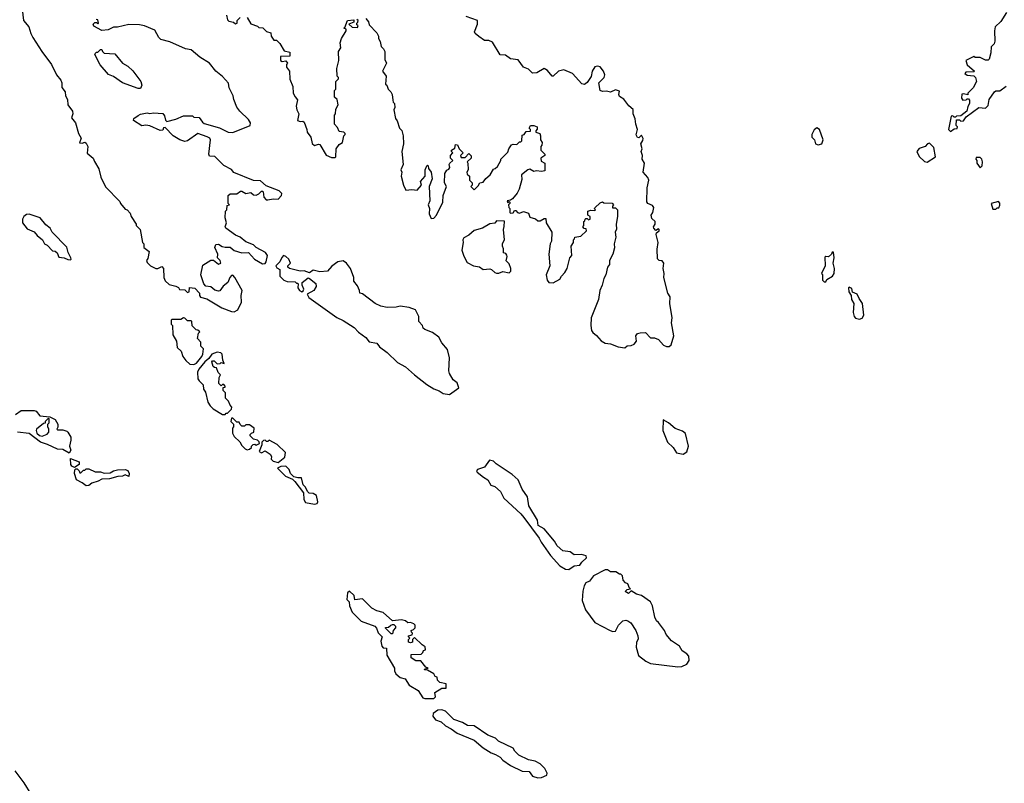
# Model space of a CAD drawing. Extents: x 2494106 to 2685573, y 758056 to 915185.
# Tile 24 of 256: x 2538163 to 2545751, y 827778 to 833661. Entities that reach past the tile are written whole.
import ezdxf

# ---------------------------------------------------------------- set-up
doc = ezdxf.new("R2010")
doc.units = 0

msp = doc.modelspace()

# ---------------------------------------------------------------- linework, layer by layer
at = {"layer": '0CON05XD'}
for points in [[(2538180, 833765), (2538191.9, 833655), (2538233.8, 833605), (2538248, 833555), (2538265, 833523.3), (2538334, 833415), (2538408, 833315), (2538446.4, 833236.4), (2538480, 833195), (2538488, 833175), (2538488.3, 833138.3), (2538513.8, 833105), (2538516.2, 833075), (2538531.2, 833045), (2538533.3, 833005), (2538570, 832955), (2538572.5, 832935), (2538563.3, 832905), (2538592.5, 832865), (2538616.7, 832785), (2538637, 832747), (2538623, 832713), (2538645, 832710), (2538665, 832717.5), (2538675, 832710), (2538687.5, 832685), (2538683, 832633), (2538730, 832595), (2538738.3, 832568.3), (2538771.7, 832511.7), (2538788.3, 832448.3), (2538823.9, 832373.9), (2538935, 832260), (2538940, 832245), (2538975, 832200), (2538990, 832195), (2539015, 832170), (2539022.5, 832145), (2539060, 832085), (2539060, 832075), (2539090, 832045), (2539110, 831945), (2539120, 831935), (2539120, 831905), (2539160, 831875), (2539149.3, 831820.7), (2539140, 831805), (2539145, 831790), (2539170, 831765), (2539213, 831743), (2539227, 831743), (2539258.3, 831758.3), (2539270, 831745), (2539272.5, 831675), (2539285, 831650), (2539315, 831620), (2539367, 831607), (2539386.4, 831596.4), (2539395, 831582.5), (2539435, 831580), (2539455, 831560), (2539470, 831565), (2539471.7, 831598.3), (2539511.7, 831591.7), (2539547.5, 831555), (2539547.5, 831535), (2539555, 831522.5), (2539605, 831510), (2539721.2, 831441.2), (2539795, 831413.3), (2539815, 831410), (2539845, 831426.2), (2539872, 831485), (2539868.8, 831535), (2539876, 831575), (2539822, 831675)], [(2539757.5, 833695), (2539765, 833660), (2539775, 833650), (2539811.7, 833641.7), (2539825, 833630), (2539840, 833635), (2539840, 833655), (2539861.7, 833678.3)], [(2539915, 833677.5), (2539945, 833630), (2539995, 833610), (2540005, 833600), (2540037, 833597), (2540065, 833570), (2540098.3, 833558.3), (2540100, 833535), (2540121.7, 833501.7), (2540141.7, 833501.7), (2540168.3, 833478.3), (2540201.7, 833421.7), (2540245, 833410), (2540245, 833380), (2540171.7, 833378.3), (2540173, 833347), (2540185, 833337.5), (2540215, 833342.5), (2540227, 833327), (2540220, 833315), (2540220, 833295), (2540242.5, 833265), (2540243.6, 833203.6), (2540266.7, 833145), (2540270, 833095), (2540285, 833067.5), (2540303, 833043), (2540293.3, 832995), (2540297.5, 832965), (2540313.3, 832935), (2540303.3, 832885), (2540325, 832877.5), (2540345, 832880), (2540355, 832870), (2540376.7, 832815), (2540377.5, 832795), (2540406.7, 832755), (2540416.4, 832706.4), (2540435, 832692.5), (2540465, 832702.5), (2540475, 832700), (2540525, 832617.5), (2540565, 832600), (2540595, 832600), (2540600, 832605), (2540602.5, 832665), (2540625, 832700), (2540650, 832715), (2540660, 832765), (2540670, 832775), (2540670, 832785), (2540660, 832795), (2540625, 832800), (2540610.7, 832830.7), (2540590, 832855), (2540590, 832925), (2540597.5, 832935), (2540598.3, 832971.7), (2540617.5, 833005), (2540610, 833045), (2540590, 833065), (2540590, 833115), (2540600, 833125), (2540600, 833185), (2540620, 833205), (2540620, 833215), (2540610, 833225), (2540607.5, 833285), (2540622.5, 833345), (2540620, 833415), (2540636.4, 833443.6), (2540633, 833483), (2540642.5, 833515), (2540680, 833575), (2540678.3, 833588.3), (2540660, 833595), (2540668.3, 833601.7), (2540690, 833655), (2540738.3, 833658.3), (2540738.3, 833641.7), (2540700, 833625), (2540725, 833602.5), (2540765, 833600), (2540770, 833615), (2540761.7, 833621.7), (2540760, 833635), (2540768.3, 833641.7), (2540770, 833655), (2540761.7, 833661.7)], [(2542825, 831133.3), (2542845, 831147.5), (2542875, 831150), (2542899.3, 831160.7), (2542916.4, 831183.6), (2542910, 831225), (2542925, 831242.5), (2542945, 831247.5), (2542985, 831250), (2543025, 831210), (2543055, 831210), (2543085, 831196.2), (2543124.1, 831154.1), (2543147, 831143), (2543167, 831143), (2543182.5, 831155), (2543203.3, 831225), (2543186.2, 831325), (2543191.2, 831365), (2543173.3, 831475), (2543176.7, 831525), (2543156.7, 831555), (2543126.2, 831675), (2543130, 831705), (2543120.8, 831745), (2543126.2, 831785), (2543115, 831802.5), (2543090, 831805), (2543078.3, 831818.3), (2543076.4, 831893.6), (2543082.5, 831945), (2543068.8, 832005), (2543071.2, 832018.8), (2543090, 832035), (2543090, 832045), (2543085, 832050), (2543065, 832037.5), (2543048.8, 832055), (2543047.5, 832065), (2543060, 832085), (2543060, 832105), (2543035, 832130), (2543030, 832155), (2543042.5, 832175), (2543050, 832215), (2543038.3, 832228.3), (2543003.9, 832243.9), (2542996.4, 832256.4), (2542998.8, 832365), (2543010, 832425), (2543004, 832445), (2542966.4, 832486.4), (2542976.7, 832555), (2542960, 832585), (2542961.2, 832615), (2542953.3, 832645), (2542960, 832665), (2542950, 832705), (2542965, 832730), (2542966.4, 832746.4), (2542955, 832770), (2542935, 832750), (2542925, 832752.5), (2542914.2, 832774.2), (2542923.8, 832815), (2542910, 832855), (2542906.2, 832896.2), (2542890, 832935), (2542889.5, 832969.5), (2542858.3, 832998.3), (2542819.3, 833049.3), (2542785, 833070), (2542780, 833085), (2542785, 833110), (2542755, 833120), (2542715, 833102.5), (2542685, 833110), (2542655, 833106.7), (2542636.4, 833116.4), (2542626.7, 833175), (2542667.5, 833215), (2542672.5, 833235), (2542662.5, 833265), (2542635, 833296.7), (2542615, 833303.3), (2542595, 833297.5), (2542573.3, 833265), (2542566.1, 833223.9), (2542535, 833177.5), (2542515, 833162.5), (2542495, 833167.5), (2542422.5, 833245), (2542355, 833273.8), (2542315, 833264), (2542275, 833226.7), (2542265, 833226.7), (2542229.7, 833269.7), (2542205, 833283.8), (2542147.7, 833252.3), (2542115, 833247.5), (2542085, 833280), (2542044.1, 833294.1), (2542005, 833352.5), (2541945, 833359.2), (2541906.6, 833386.6), (2541865, 833390), (2541806.4, 833486.4), (2541779.3, 833499.3), (2541745, 833501.2), (2541702.1, 833532.1), (2541673.8, 833555), (2541667.7, 833567.7), (2541691.2, 833625), (2541690, 833655), (2541604.2, 833685.8)], [(2545767, 833717), (2545725, 833646.7), (2545681.2, 833605), (2545673.8, 833575), (2545678.8, 833495), (2545672.5, 833475), (2545648.3, 833451.7), (2545647.5, 833405), (2545633, 833357), (2545625, 833350), (2545605, 833350), (2545565, 833370), (2545525, 833370), (2545515, 833377.5), (2545453.8, 833346.2), (2545465, 833312.5), (2545520, 833265), (2545515, 833260), (2545455, 833256.7), (2545447.5, 833245), (2545463.9, 833233.9), (2545515, 833227.5), (2545527.5, 833215), (2545536.7, 833185), (2545510, 833135), (2545470, 833095), (2545468.3, 833081.7), (2545435, 833090), (2545423, 833087), (2545420, 833055), (2545431.7, 833041.7), (2545457, 833043), (2545465, 833050), (2545475, 833050), (2545481.7, 833041.7), (2545482.5, 833015), (2545468.3, 832991.7), (2545462.5, 832955), (2545415, 832920), (2545383, 832917), (2545375, 832910), (2545365, 832910), (2545355, 832920), (2545341.7, 832918.3), (2545320, 832815), (2545335, 832800), (2545365, 832820), (2545388.3, 832821.7), (2545390, 832835), (2545380, 832845), (2545381.7, 832888.3), (2545405, 832890), (2545415, 832880), (2545435, 832882.5), (2545457, 832913), (2545555, 832983.3), (2545605, 832980), (2545625, 833000), (2545633.8, 833045), (2545673.8, 833105), (2545685, 833112), (2545717, 833113), (2545765, 833147.5)], [(2539822, 831675), (2539805, 831691.2), (2539795, 831690), (2539782, 831675), (2539767.5, 831635), (2539732, 831608), (2539705, 831572.2), (2539695, 831568.5), (2539667.3, 831577.3), (2539635, 831603.1), (2539597, 831607), (2539580.8, 831625), (2539557.5, 831695), (2539575, 831770), (2539635, 831807.5), (2539657, 831807), (2539695, 831777.5), (2539712.5, 831785), (2539707.5, 831805), (2539687.5, 831825), (2539690, 831855), (2539667.5, 831905), (2539675, 831930), (2539695, 831932.5), (2539723.3, 831913.3), (2539745, 831907.5), (2539785, 831907.5), (2539815, 831883.3), (2539873.6, 831863.6), (2539925, 831866.7), (2539972.5, 831815), (2540035, 831780), (2540055, 831783.3), (2540063.3, 831795), (2540072.5, 831845), (2540056.1, 831866.1), (2539986, 831906), (2539965, 831926.7), (2539905, 831950), (2539862.5, 831985), (2539825, 832000), (2539752.5, 832055), (2539747.5, 832065), (2539756.7, 832095), (2539747.5, 832135), (2539750, 832185), (2539760, 832195), (2539761.7, 832228.3), (2539780, 832235), (2539770, 832245), (2539770, 832305), (2539785, 832320), (2539835, 832320), (2539865, 832340), (2539875, 832340), (2539905, 832322.5), (2539945, 832330), (2539965, 832312.5), (2539985, 832310), (2540005, 832320), (2540025, 832340), (2540035, 832340), (2540040, 832335), (2540043, 832293), (2540063, 832273), (2540075, 832272.5), (2540115, 832280), (2540155, 832277.5), (2540180, 832305), (2540181.7, 832321.7), (2540161.7, 832341.7), (2540061.7, 832381.7), (2540019.5, 832419.5), (2539965, 832422.5), (2539813.9, 832483.9), (2539795, 832506.7), (2539735, 832537.5), (2539666.1, 832606.1), (2539625, 832610), (2539620, 832625), (2539632.5, 832735), (2539628.3, 832748.3), (2539608.8, 832758.8), (2539535, 832783.3), (2539455, 832727.5), (2539435, 832723.3), (2539396.1, 832736.1), (2539345, 832766.7), (2539285, 832830), (2539271.7, 832828.3), (2539265, 832810), (2539245, 832807.5), (2539165, 832842.5), (2539135, 832847.5), (2539105, 832842.5), (2539040, 832885), (2539041.7, 832898.3), (2539075, 832922.5), (2539095, 832932.5), (2539145, 832942.5), (2539165, 832937.5), (2539195, 832942.5), (2539265, 832937.5), (2539279.5, 832919.5), (2539286.4, 832886.4), (2539297, 832877), (2539366.4, 832893.6), (2539425, 832920), (2539495, 832920), (2539505, 832910), (2539545, 832907.5), (2539570.7, 832870.7), (2539585, 832860), (2539702.5, 832827.5), (2539770, 832795), (2539805, 832792.5), (2539940, 832845), (2539942.5, 832865), (2539925, 832892.5), (2539860, 832955), (2539836.4, 832986.4), (2539812.5, 833045), (2539807.5, 833075), (2539777.5, 833135), (2539772.5, 833172.5), (2539725, 833222.5), (2539674.1, 833264.1), (2539625.8, 833325.8), (2539551.2, 833371.2), (2539485, 833428.8), (2539440, 833435), (2539319.5, 833489.5), (2539249.3, 833509.3), (2539233.9, 833523.9), (2539205, 833581.2), (2539125, 833612.9), (2539085, 833621.2), (2539005, 833623.8), (2538916.1, 833603.9), (2538885, 833602.5), (2538845, 833582.5), (2538795, 833577.5), (2538735, 833610), (2538730, 833625), (2538741.7, 833638.3), (2538755, 833640), (2538765, 833630), (2538770, 833635), (2538765, 833660), (2538751.7, 833661.7)], [(2540829.3, 833669.3), (2540850, 833645), (2540855, 833620), (2540915, 833560), (2540927.5, 833535), (2540927.5, 833515), (2540941.7, 833491.7), (2540947.5, 833455), (2540966.4, 833436.4), (2540977.5, 833415), (2540977.5, 833355), (2540988.8, 833325), (2540960, 833265), (2540986.7, 833225), (2540982.5, 833165), (2540992.5, 833155), (2541002.5, 833125), (2541022.5, 833105), (2541032.5, 833085), (2541038.3, 833041.7), (2541040, 833025), (2541050, 833015), (2541052.5, 832985), (2541046.7, 832965), (2541058.3, 832898.3), (2541071.7, 832881.7), (2541090, 832825), (2541107, 832807), (2541117.5, 832765), (2541120, 832705), (2541106.7, 832645), (2541117.5, 832545), (2541100, 832505), (2541107.5, 832485), (2541102.5, 832455), (2541120, 832385), (2541138.3, 832348.3), (2541185, 832352.5), (2541225, 832347.5), (2541260, 832385), (2541252.5, 832415), (2541287.5, 832455), (2541287.5, 832505), (2541300, 832535), (2541305, 832540), (2541310, 832535), (2541313, 832513), (2541332.5, 832485), (2541342.5, 832435), (2541317.5, 832375), (2541322.5, 832265), (2541310, 832235), (2541320, 832205), (2541317.5, 832165), (2541335, 832130), (2541355, 832132.5), (2541376.1, 832153.9), (2541422.5, 832255), (2541426.7, 832305), (2541452.5, 832375), (2541437.5, 832405), (2541440, 832475), (2541455, 832502.5), (2541470, 832510), (2541477, 832523), (2541472.5, 832545), (2541477.5, 832555), (2541500, 832575), (2541483, 832593), (2541482.5, 832615), (2541500, 832635), (2541490, 832645), (2541490, 832655), (2541515, 832670), (2541521.7, 832698.3), (2541536.4, 832696.4), (2541550, 832665), (2541580, 832635), (2541560, 832615), (2541565, 832600), (2541595, 832600), (2541625, 832630), (2541641.7, 832611.7), (2541642.5, 832595), (2541610, 832565), (2541617.5, 832555), (2541620, 832505), (2541607.5, 832485), (2541611.7, 832471.7), (2541630, 832455), (2541630, 832425), (2541650, 832405), (2541650, 832385), (2541640, 832375), (2541665, 832350), (2541695, 832380), (2541710, 832405), (2541735, 832410), (2541755, 832437.5), (2541787.5, 832465), (2541815, 832510), (2541827, 832513), (2541845, 832530), (2541870, 832575), (2541870, 832585), (2541925, 832640), (2541933, 832667), (2541953.6, 832696.4), (2541965, 832702.5), (2541995, 832700), (2542015, 832720), (2542025, 832720), (2542031.7, 832728.3), (2542035, 832770), (2542050, 832775), (2542065, 832800), (2542098.3, 832801.7), (2542100, 832815), (2542090, 832825), (2542100, 832845), (2542125, 832846.7), (2542150, 832835), (2542151.7, 832818.3), (2542140, 832805), (2542140, 832795), (2542170, 832785), (2542177.5, 832765), (2542177.5, 832735), (2542190, 832715), (2542187, 832693), (2542180, 832685), (2542180, 832655), (2542210, 832625), (2542210, 832615), (2542180, 832595), (2542181.7, 832571.7), (2542210, 832555), (2542210, 832495), (2542185, 832490), (2542145, 832497.5), (2542125, 832490), (2542095, 832510), (2542080, 832505), (2542030, 832465), (2542031.7, 832428.3), (2542012.5, 832355), (2541997, 832323), (2541959.3, 832280.7), (2541945, 832270), (2541920, 832265), (2541925, 832250), (2541935, 832260), (2541940, 832255), (2541940, 832245), (2541930, 832235), (2541933, 832213), (2541940, 832205), (2541940, 832175), (2541945, 832170), (2541965, 832172.5), (2541975, 832190), (2541985, 832190), (2542000, 832175), (2542015, 832170), (2542045, 832182.5), (2542085, 832170), (2542095, 832140), (2542136.7, 832126.7), (2542155, 832110), (2542175, 832110), (2542205, 832130), (2542218.3, 832128.3), (2542220, 832095), (2542262.5, 832025), (2542260, 831955), (2542250, 831935), (2542240, 831855), (2542247.5, 831765), (2542220, 831695), (2542227.5, 831655), (2542240, 831635), (2542275, 831633.3), (2542325, 831662.5), (2542337.5, 831685), (2542365, 831712.5), (2542381.2, 831745), (2542403.6, 831826.4)], [(2539095, 833130), (2539075, 833130), (2538955, 833174), (2538885, 833223.3), (2538847.7, 833237.7), (2538783.9, 833313.9), (2538743, 833393), (2538745, 833400), (2538755, 833410), (2538765, 833410), (2538785, 833430), (2538795, 833430), (2538800, 833415), (2538813, 833403), (2538895, 833396.7), (2538956.2, 833325), (2538995, 833303.8), (2539035, 833266.7), (2539096.7, 833185), (2539103.3, 833155), (2539095, 833130)], [(2544315, 832696.7), (2544345, 832703.3), (2544353.8, 832735), (2544325.9, 832815.9), (2544305, 832828.8), (2544285, 832812.5), (2544266.7, 832775), (2544267.5, 832755), (2544287.5, 832735), (2544295, 832703.3), (2544315, 832696.7)], [(2545155, 832562.5), (2545220, 832605), (2545207, 832677), (2545175, 832710), (2545160, 832705), (2545140, 832685), (2545095, 832667.5), (2545077.5, 832645), (2545095, 832607.5), (2545135, 832567.5), (2545155, 832562.5)], [(2545565, 832520), (2545580, 832535), (2545582.5, 832565), (2545577, 832587), (2545565, 832600), (2545535, 832600), (2545530, 832585), (2545540, 832575), (2545540, 832555), (2545565, 832520)], [(2542403.6, 831826.4), (2542417.5, 831845), (2542412.5, 831915), (2542430, 831945), (2542430, 831965), (2542438.3, 831971.7), (2542440, 831985), (2542487, 831993), (2542530, 832035), (2542528.3, 832048.3), (2542511.7, 832051.7), (2542502.5, 832065), (2542510, 832075), (2542510, 832105), (2542518.3, 832111.7), (2542520, 832125), (2542525, 832130), (2542535, 832130), (2542545, 832120), (2542560, 832125), (2542560, 832145), (2542540, 832155), (2542540, 832185), (2542565, 832192.5), (2542595, 832190), (2542600, 832195), (2542592.5, 832202.5), (2542595, 832210), (2542635, 832250), (2542655, 832257.5), (2542665, 832250), (2542728.3, 832248.3), (2542740, 832235), (2542730, 832225), (2542731.7, 832211.7), (2542755, 832210), (2542770, 832195), (2542770, 832145), (2542760, 832085), (2542763, 832047), (2542753, 832023), (2542756.7, 831985), (2542743.3, 831935), (2542746.1, 831903.9), (2542732.5, 831855), (2542707.5, 831805), (2542707.5, 831775), (2542692.5, 831755), (2542680, 831695), (2542664.1, 831665.9), (2542652.5, 831615), (2542633.3, 831575), (2542623.8, 831505), (2542568, 831365), (2542564.2, 831305), (2542570, 831265), (2542579.7, 831249.7), (2542608.3, 831228.3), (2542645, 831187.5), (2542675, 831167.5), (2542715, 831163.3), (2542775, 831140), (2542825, 831133.3)], [(2545685, 832200), (2545695, 832210), (2545708.3, 832211.7), (2545717, 832233), (2545717, 832247), (2545705, 832260), (2545650, 832245), (2545661.7, 832201.7), (2545685, 832200)], [(2538555, 831810), (2538560, 831815), (2538557.5, 831825), (2538536.1, 831866.1), (2538525, 831907.5), (2538413.3, 832025), (2538396.7, 832055), (2538365, 832080), (2538320, 832135), (2538235, 832161.2), (2538215, 832158.8), (2538194.3, 832145.7), (2538183.3, 832125), (2538183.3, 832095), (2538220.5, 832050.5), (2538275, 832027.5), (2538297, 831997), (2538337.5, 831965), (2538353.6, 831933.6), (2538375, 831922.5), (2538415, 831880), (2538435, 831877.5), (2538452.5, 831865), (2538465, 831830), (2538506.4, 831826.4), (2538533, 831813), (2538555, 831810)], [(2541855, 831707.5), (2541885, 831720), (2541935, 831710), (2541947, 831723), (2541947.5, 831745), (2541935, 831780), (2541913, 831803), (2541920, 831835), (2541917, 831847), (2541908.3, 831858.3), (2541890, 831865), (2541890, 831895), (2541882.5, 831915), (2541883, 831937), (2541900, 831965), (2541890, 832045), (2541897, 832067), (2541898.3, 832108.3), (2541838.3, 832111.7), (2541825, 832092.5), (2541785, 832087.5), (2541730, 832055), (2541665, 832037.5), (2541625, 832000), (2541585, 831980), (2541577.5, 831965), (2541580, 831945), (2541570, 831885), (2541585, 831840), (2541610.7, 831790.7), (2541660, 831765), (2541705, 831756.7), (2541735, 831736.2), (2541785, 831740), (2541800, 831735), (2541825, 831712.5), (2541838.3, 831708.3), (2541855, 831707.5)], [(2544375, 831640), (2544381.7, 831658.3), (2544426.4, 831683.6), (2544440, 831705), (2544442.5, 831745), (2544432.5, 831785), (2544440, 831825), (2544435, 831870), (2544425, 831870), (2544420, 831855), (2544397, 831833), (2544375, 831837.5), (2544368.3, 831831.7), (2544370, 831765), (2544342.5, 831705), (2544350, 831695), (2544350, 831655), (2544361.7, 831641.7), (2544375, 831640)], [(2541475, 830773.8), (2541547.5, 830825), (2541533.6, 830863.6), (2541502.5, 830885), (2541476.2, 830935), (2541471.2, 830955), (2541475.6, 831055.6), (2541458.8, 831118.8), (2541415, 831170), (2541392.5, 831215), (2541345, 831250), (2541285, 831273.3), (2541272.5, 831285), (2541267.5, 831305), (2541240, 831335), (2541237.5, 831375), (2541212.5, 831425), (2541165, 831443.3), (2541095, 831453.8), (2541063.6, 831446.4), (2540995, 831443.3), (2540945, 831454), (2540903.3, 831475), (2540805, 831547.5), (2540785, 831552.5), (2540782.5, 831575), (2540765, 831610), (2540736.7, 831645), (2540738, 831675), (2540712.5, 831745), (2540681.2, 831785), (2540655, 831803.8), (2540614.2, 831795.8), (2540568.8, 831761.2), (2540535, 831723.3), (2540475, 831718), (2540425, 831731.2), (2540395, 831710), (2540355, 831726.2), (2540324.1, 831724.1), (2540242.5, 831745), (2540230, 831755), (2540230, 831765), (2540250, 831785), (2540238, 831815), (2540215, 831836), (2540195, 831843.3), (2540181.7, 831828.3), (2540167.5, 831795), (2540137.5, 831765), (2540145, 831750), (2540167, 831737), (2540166.7, 831685), (2540197.5, 831655), (2540225, 831643.3), (2540285, 831640), (2540295, 831630), (2540305, 831630), (2540310, 831625), (2540307.5, 831595), (2540320, 831575), (2540336.7, 831563.3), (2540348.3, 831571.7), (2540352.5, 831585), (2540340, 831615), (2540340, 831635), (2540385, 831672.5), (2540395, 831667.5), (2540445, 831627.5), (2540446.4, 831606.4), (2540430, 831575), (2540377.5, 831545), (2540390, 831520), (2540605.9, 831365.9), (2540655, 831343.8), (2540740.5, 831290.5), (2540775, 831253.8), (2540831.2, 831211.2), (2540855, 831178.8), (2540915, 831168.8), (2540935, 831140), (2540995, 831096.2), (2541075, 831020), (2541135, 830987.5), (2541204.4, 830924.4), (2541301.4, 830851.4), (2541355, 830816), (2541395, 830801.2), (2541425, 830782), (2541475, 830773.8)], [(2544635, 831353.3), (2544655, 831360), (2544667.5, 831385), (2544657.5, 831475), (2544631.7, 831511.7), (2544617.5, 831545), (2544581.7, 831561.7), (2544575, 831590), (2544555, 831600), (2544550, 831595), (2544552.5, 831565), (2544570, 831535), (2544573.8, 831503.8), (2544590, 831475), (2544586.7, 831405), (2544593.8, 831375), (2544605, 831360), (2544635, 831353.3)], [(2539505, 831003.8), (2539525.8, 831014.2), (2539566.7, 831065), (2539574, 831085), (2539580, 831125), (2539560, 831145), (2539560, 831175), (2539532.5, 831205), (2539540, 831245), (2539550, 831255), (2539535, 831270), (2539521.7, 831271.7), (2539491.7, 831301.7), (2539490, 831335), (2539485, 831340), (2539455, 831340), (2539435, 831360), (2539425, 831362.5), (2539405, 831350), (2539335, 831350), (2539330, 831345), (2539330, 831315), (2539340, 831305), (2539343.6, 831233.6), (2539370, 831185), (2539377.5, 831135), (2539406.1, 831106.1), (2539420, 831065), (2539443.3, 831035), (2539475, 831006.7), (2539505, 831003.8)], [(2539745, 830620), (2539755, 830630), (2539765, 830630), (2539795, 830660), (2539797.5, 830675), (2539785, 830690), (2539773, 830723), (2539750, 830745), (2539750, 830785), (2539730, 830805), (2539731.7, 830828.3), (2539745, 830830), (2539747, 830837), (2539735, 830850), (2539725, 830850), (2539715, 830840), (2539698.3, 830858.3), (2539700, 830905), (2539710, 830925), (2539693, 830943), (2539678.3, 830978.3), (2539665, 830980), (2539655, 830990), (2539642.5, 831025), (2539648.3, 831031.7), (2539661.7, 831031.7), (2539685, 831010), (2539707, 831013), (2539715, 831020), (2539738.3, 831011.7), (2539728.3, 831038.3), (2539722.5, 831085), (2539713.8, 831093.8), (2539685, 831098.8), (2539642.5, 831085), (2539619.3, 831050.7), (2539590, 831025), (2539542.5, 830967.5), (2539532.9, 830945), (2539536.7, 830895), (2539545, 830877.5), (2539577, 830847), (2539580, 830815), (2539595, 830790), (2539613.8, 830715), (2539630, 830685), (2539655, 830662.5), (2539725, 830620), (2539745, 830620)], [(2538131.7, 830618.3), (2538175, 830650), (2538275, 830650), (2538290, 830645), (2538318.3, 830608.3), (2538395, 830600), (2538435, 830580), (2538456.7, 830545), (2538457.5, 830522.5), (2538450, 830505), (2538455, 830500), (2538495, 830500), (2538525, 830491.2), (2538535, 830483.8), (2538555.7, 830445), (2538557.7, 830422.3), (2538546.7, 830375), (2538557.5, 830345), (2538545, 830320), (2538495, 830350), (2538455, 830352), (2538378.1, 830388.1), (2538322.5, 830405), (2538235, 830473.8), (2538145, 830482.5)], [(2538335, 830452.5), (2538375, 830467.5), (2538387, 830483), (2538387.5, 830505), (2538380, 830525), (2538380, 830545), (2538390, 830555), (2538390, 830585), (2538385, 830590), (2538360, 830565), (2538358.3, 830551.7), (2538345, 830550), (2538291.2, 830505), (2538288.8, 830495), (2538295.9, 830475.9), (2538315, 830457.5), (2538335, 830452.5)], [(2539915, 830347.5), (2539935, 830352.5), (2539950, 830365), (2539950, 830375), (2539961.7, 830388.3), (2539975, 830390), (2539985, 830382.5), (2540010, 830395), (2540008.3, 830408.3), (2539995, 830420), (2539965, 830430), (2539940, 830455), (2539940, 830465), (2539950, 830475), (2539968.3, 830481.7), (2539970, 830515), (2539935, 830540), (2539905, 830540), (2539895, 830530), (2539875, 830530), (2539861.7, 830541.7), (2539855, 830560), (2539835, 830560), (2539805, 830590), (2539795, 830590), (2539790, 830565), (2539810, 830545), (2539810, 830525), (2539802.5, 830515), (2539802.5, 830475), (2539815, 830450), (2539859.3, 830409.3), (2539875, 830380), (2539900, 830355), (2539915, 830347.5)], [(2543275, 830312.5), (2543305, 830332.5), (2543317.5, 830375), (2543293.6, 830473.6), (2543271.7, 830491.7), (2543215, 830510), (2543162.5, 830555), (2543122.5, 830577.5), (2543120, 830495), (2543155.8, 830405.8), (2543200, 830365), (2543225, 830323.8), (2543275, 830312.5)], [(2540155, 830250), (2540205, 830290), (2540210, 830325), (2540147, 830387), (2540085, 830420), (2540075, 830410), (2540065, 830410), (2540055, 830420), (2540041.7, 830418.3), (2540030, 830405), (2540030, 830385), (2540007.5, 830335), (2540025, 830322.5), (2540055, 830340), (2540093, 830313), (2540102.5, 830295), (2540100, 830275), (2540115, 830260), (2540155, 830250)], [(2538585, 830210), (2538565, 830220), (2538556.7, 830235), (2538555, 830280), (2538620, 830255), (2538620, 830235), (2538585, 830210)], [(2542395, 829423.8), (2542435, 829452), (2542480.5, 829459.5), (2542495, 829482.5), (2542530, 829515), (2542529.3, 829529.3), (2542491.7, 829541.7), (2542435, 829538.8), (2542405, 829560), (2542348.8, 829568.8), (2542306, 829606), (2542285, 829643.3), (2542205, 829737.5), (2542157.5, 829765), (2542153.8, 829805), (2542086.7, 829915), (2542076, 829985), (2542033.9, 830043.9), (2542003.3, 830115), (2541957.3, 830157.3), (2541835, 830240), (2541815, 830260), (2541783.9, 830266.1), (2541745.6, 830214.4), (2541690, 830195), (2541683.8, 830185), (2541688.8, 830175), (2541736.7, 830135), (2541771.2, 830115), (2541794.2, 830074.2), (2541825, 830063.8), (2541867, 830027), (2541895, 829973.8), (2542023.8, 829855), (2542048, 829825), (2542166.6, 829666.6), (2542180.8, 829635), (2542253.6, 829533.6), (2542325, 829453.8), (2542368, 829428), (2542395, 829423.8)], [(2538675, 830070), (2538643.8, 830093.8), (2538600, 830115), (2538586.2, 830165), (2538588.3, 830191.7), (2538595, 830200), (2538605, 830200), (2538620, 830185), (2538625, 830170), (2538635, 830170), (2538655, 830190), (2538665, 830190), (2538675, 830200), (2538695, 830200), (2538745, 830177.5), (2538785, 830176.2), (2538815, 830167.5), (2538859.3, 830170.7), (2538885, 830186), (2538917, 830193), (2538975, 830195.8), (2538995, 830188.8), (2539006.7, 830165), (2539005, 830142.5), (2538975, 830153.3), (2538955, 830144), (2538918.8, 830141.2), (2538853.8, 830123.8), (2538795, 830120), (2538767.5, 830105), (2538718.8, 830091.2), (2538695, 830073.3), (2538675, 830070)], [(2540435, 829927.5), (2540455, 829932.5), (2540460, 829945), (2540450, 829995), (2540425, 830010), (2540393, 830013), (2540380, 830025), (2540365, 830060), (2540347.5, 830077.5), (2540335, 830130), (2540305, 830130), (2540275, 830140), (2540250, 830165), (2540240, 830195), (2540215, 830220), (2540175, 830217.5), (2540150, 830205), (2540212.5, 830145), (2540265, 830120), (2540283, 830103), (2540350, 830015), (2540352.5, 829965), (2540365, 829940), (2540435, 829927.5)], [(2543235, 828674), (2543265, 828678.8), (2543305, 828696.7), (2543321.2, 828725), (2543318.3, 828758.3), (2543305, 828776.2), (2543268.3, 828798.3), (2543246.7, 828835), (2543186, 828876), (2543145.8, 828925), (2543130.8, 828955), (2543085, 829016.7), (2543069.3, 829029.3), (2543057.7, 829057.7), (2543040, 829145), (2543025, 829176.2), (2542955, 829224), (2542916.1, 829236.1), (2542875, 829260), (2542855, 829240), (2542830, 829255), (2542845, 829270), (2542870, 829275), (2542861.7, 829281.7), (2542850, 829315), (2542831.7, 829321.7), (2542813, 829343), (2542807, 829377), (2542795, 829390), (2542785, 829390), (2542757, 829407), (2542715, 829407.5), (2542691.7, 829421.7), (2542675, 829422.5), (2542585, 829376.7), (2542555, 829336.2), (2542525, 829321.2), (2542512.1, 829297.9), (2542502.3, 829257.7), (2542497.5, 829185), (2542522.5, 829115), (2542595, 829016), (2542712.5, 828955), (2542735, 828946.7), (2542755, 828950), (2542777.5, 828995), (2542811.2, 829028.8), (2542835, 829033.3), (2542848.3, 829028.3), (2542873.3, 829013.3), (2542910, 828955), (2542926, 828915), (2542928.3, 828891.7), (2542917, 828863), (2542913.6, 828826.4), (2542932.3, 828762.3), (2542988.3, 828718.3), (2543025, 828700), (2543235, 828674)], [(2541355, 828430), (2541367.5, 828445), (2541361.7, 828478.3), (2541415, 828510), (2541448.3, 828511.7), (2541450, 828545), (2541400, 828555), (2541381.7, 828571.7), (2541380, 828595), (2541365, 828600), (2541355, 828620), (2541305, 828650), (2541281.7, 828651.7), (2541285, 828660), (2541310, 828665), (2541291.7, 828671.7), (2541255, 828720), (2541215, 828722.5), (2541180, 828745), (2541180, 828770), (2541257, 828773), (2541270, 828785), (2541275, 828800), (2541290, 828805), (2541288.3, 828828.3), (2541263.6, 828843.6), (2541205, 828900), (2541190, 828885), (2541190, 828865), (2541175, 828860), (2541160, 828865), (2541160, 828885), (2541170, 828895), (2541160, 828905), (2541160, 828915), (2541188.3, 828921.7), (2541190, 828935), (2541181.7, 828941.7), (2541180, 828955), (2541198.3, 828961.7), (2541210, 828975), (2541210, 828995), (2541200, 829005), (2541175, 829016.7), (2541153, 829013), (2541135, 829030), (2541105, 829037.5), (2541035, 829030), (2540965, 829092.5), (2540915, 829106.7), (2540876.4, 829126.4), (2540805, 829200), (2540745, 829190), (2540740, 829225), (2540705, 829257.5), (2540690, 829245), (2540683.3, 829195), (2540702.5, 829175), (2540703.3, 829145), (2540726, 829095), (2540795, 829026), (2540899.3, 828989.3), (2540913.3, 828973.3), (2540925, 828937.5), (2540957, 828907), (2540947, 828873), (2540953.3, 828835), (2540965, 828822.5), (2540988.3, 828818.3), (2540993.3, 828765), (2541050, 828665), (2541050, 828645), (2541062.3, 828622.3), (2541093.9, 828593.9), (2541133, 828583), (2541165, 828532.5), (2541233, 828493), (2541270, 828435), (2541285, 828430), (2541355, 828430)], [(2541035, 828930), (2541025, 828930), (2540981.7, 828971.7), (2540981.7, 828978.3), (2541005, 828980), (2541023, 828997), (2541035, 829000), (2541045, 829000), (2541058.3, 828988.3), (2541060, 828975), (2541040, 828955), (2541035, 828930)], [(2542155, 827818.8), (2542185, 827823.3), (2542225, 827840), (2542227.5, 827855), (2542210.7, 827890.7), (2542175, 827927.5), (2542135, 827947.5), (2542085, 827957.5), (2542010, 827995), (2541977.5, 828025), (2541965, 828047.5), (2541851.7, 828101.7), (2541830, 828125), (2541769.3, 828149.3), (2541665, 828220), (2541615, 828223.3), (2541575, 828246.7), (2541509.3, 828269.3), (2541443, 828333), (2541415, 828342.5), (2541385, 828340), (2541350, 828315), (2541347.5, 828295), (2541366.4, 828266.4), (2541412, 828252), (2541445, 828220), (2541488.3, 828198.3), (2541534.4, 828164.4), (2541665, 828108.8), (2541735, 828050), (2541795, 828012), (2541830.3, 828000.3), (2541865, 827978.8), (2541885.9, 827955.9), (2541943.9, 827913.9), (2542035, 827871.2), (2542088.3, 827868.3), (2542115, 827833.3), (2542155, 827818.8)], [(2538125, 827872.5), (2538195, 827782.5), (2538248.8, 827695)]]:
    msp.add_lwpolyline(points, dxfattribs=at)

doc.saveas('drawing.dxf')
